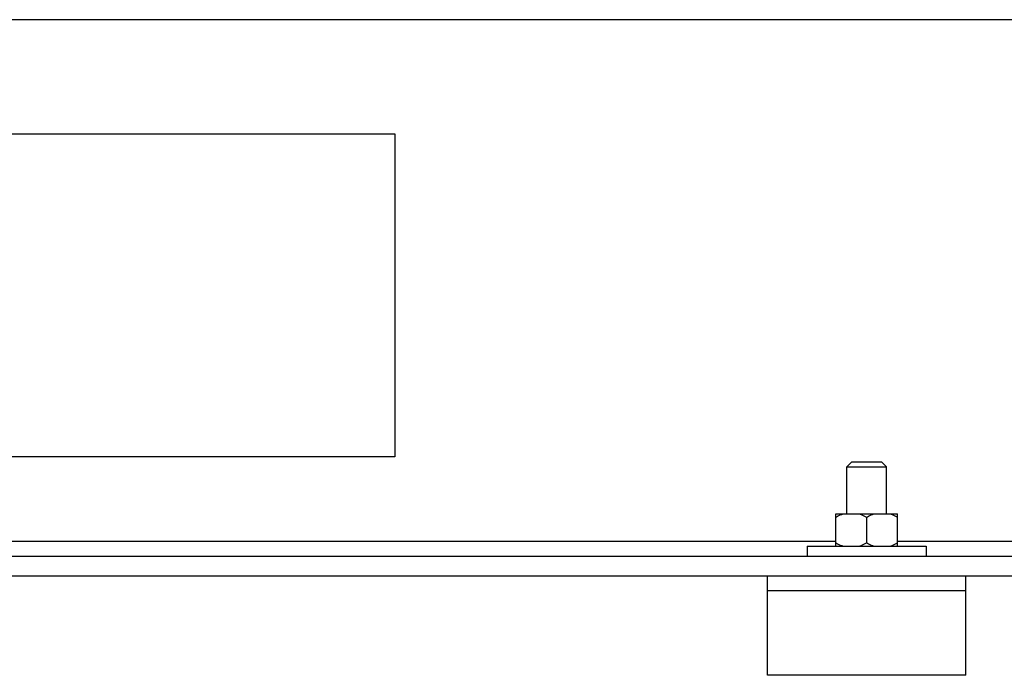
# Model space of a CAD drawing. Header units: millimetres. Extents: x 0 to 4000, y 0 to 3000.
# Tile 88 of 170: x 1241 to 1439, y 1393 to 1525. Entities that reach past the tile are written whole.
import ezdxf

# ---------------------------------------------------------------- set-up
doc = ezdxf.new("R2010")
doc.units = ezdxf.units.MM
doc.header["$LTSCALE"] = 219.99956
doc.layers.get('0').update_dxf_attribs({"linetype": 'CONTINUOUS'})

msp = doc.modelspace()

# ---------------------------------------------------------------- linework, layer by layer
at = {"color": 9, "linetype": 'CONTINUOUS'}
for p, q in [((2306.31, 1525.18), (516.31, 1525.18)), ((592.53, 1420.18), (1405.08, 1420.18)), ((1417.53, 1420.18), (2230.08, 1420.18))]:
    msp.add_line(p, q, dxfattribs=at)
at = {"color": 7, "linetype": 'CONTINUOUS'}
for p, q in [((1111.31, 1502.18), (1316.31, 1502.18)), ((1316.31, 1502.18), (1316.31, 1437.18)), ((1316.31, 1437.18), (1111.31, 1437.18)), ((1408.31, 1436.18), (1407.31, 1435.18)), ((1408.31, 1436.18), (1414.31, 1436.18)), ((1414.31, 1436.18), (1415.31, 1435.18)), ((1407.31, 1435.18), (1415.31, 1435.18)), ((1407.31, 1425.68), (1407.31, 1435.18)), ((1415.31, 1425.68), (1415.31, 1435.18)), ((1405.08, 1425.68), (1417.53, 1425.68)), ((1405.08, 1419.18), (1405.08, 1425.68)), ((1411.31, 1424.99), (1411.31, 1419.87)), ((1417.53, 1419.18), (1417.53, 1425.68)), ((1399.31, 1419.18), (1423.31, 1419.18)), ((1399.31, 1419.18), (1399.31, 1417.18)), ((1423.31, 1419.18), (1423.31, 1417.18)), ((516.31, 1417.18), (2306.31, 1417.18)), ((516.31, 1413.18), (2306.31, 1413.18)), ((1391.31, 1393.18), (1391.31, 1413.18)), ((1431.31, 1393.18), (1431.31, 1413.18)), ((1431.31, 1410.18), (1391.31, 1410.18)), ((1431.31, 1393.18), (1391.31, 1393.18))]:
    msp.add_line(p, q, dxfattribs=at)
for points, knots in [([(1405.08, 1424.99), (1405.2, 1425.06), (1405.68, 1425.33), (1406.19, 1425.55), (1406.58, 1425.68)], [0, 0, 0, 0, 0.252029, 1, 1, 1, 1]), ([(1409.81, 1425.68), (1409.94, 1425.64), (1410.46, 1425.45), (1410.95, 1425.2), (1411.31, 1424.99)], [0, 0, 0, 0, 0.24824, 1, 1, 1, 1]), ([(1411.31, 1424.99), (1411.43, 1425.06), (1411.91, 1425.33), (1412.42, 1425.55), (1412.81, 1425.68)], [0, 0, 0, 0, 0.252029, 1, 1, 1, 1]), ([(1416.04, 1425.68), (1416.17, 1425.64), (1416.68, 1425.45), (1417.18, 1425.2), (1417.53, 1424.99)], [0, 0, 0, 0, 0.24824, 1, 1, 1, 1]), ([(1405.08, 1419.87), (1405.2, 1419.8), (1405.68, 1419.53), (1406.19, 1419.31), (1406.58, 1419.18)], [0, 0, 0, 0, 0.252029, 1, 1, 1, 1]), ([(1409.81, 1419.18), (1409.94, 1419.22), (1410.46, 1419.41), (1410.95, 1419.66), (1411.31, 1419.87)], [0, 0, 0, 0, 0.24824, 1, 1, 1, 1]), ([(1411.31, 1419.87), (1411.43, 1419.8), (1411.91, 1419.53), (1412.42, 1419.31), (1412.81, 1419.18)], [0, 0, 0, 0, 0.252029, 1, 1, 1, 1]), ([(1416.04, 1419.18), (1416.17, 1419.22), (1416.68, 1419.41), (1417.18, 1419.66), (1417.53, 1419.87)], [0, 0, 0, 0, 0.24824, 1, 1, 1, 1])]:
    msp.add_open_spline(points, degree=3, knots=knots, dxfattribs=at)

doc.saveas('drawing.dxf')
